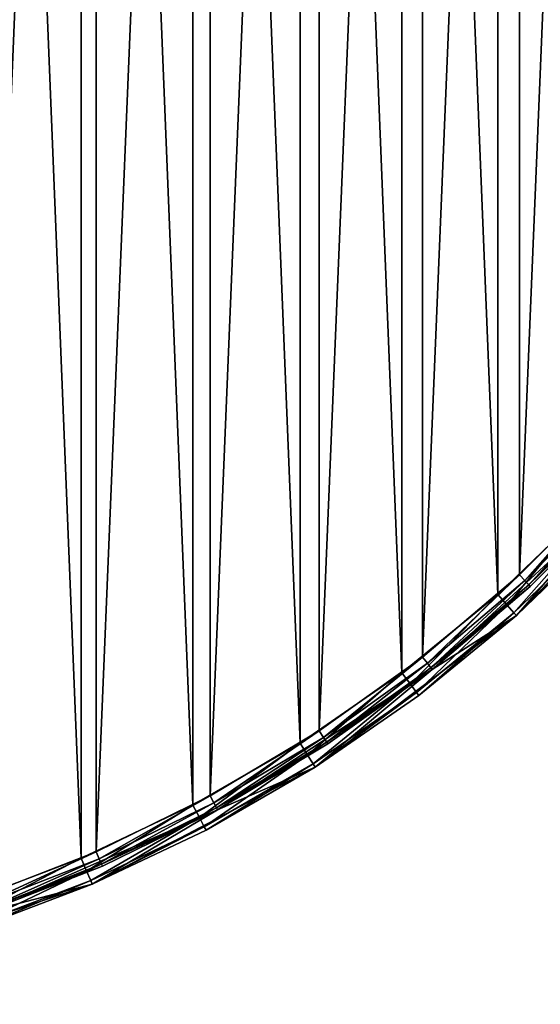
# Model space of a CAD drawing. Header units: millimetres. Extents: x 0 to 200, y 0 to 200.
# Tile 5 of 118: x 134 to 168, y 0 to 63. Entities that reach past the tile are written whole.
import ezdxf

# ---------------------------------------------------------------- set-up
doc = ezdxf.new("R2010")
doc.units = ezdxf.units.MM
doc.header["$LTSCALE"] = 25.4
doc.layers.get('0').update_dxf_attribs({"true_color": 0xff5454})

# ---------------------------------------------------------------- blocks, each defined once
blk = doc.blocks.new('HERMANOS-I-8100.STL')
at = {"color": 250, "true_color": 0x262626}
mesh = blk.add_polyface(dxfattribs=at)
corners = [(355.425, 27.822, 10.05), (352.615, 8.192, 10.05), (352.206, 12.054, 10.05), (355.312, 24.352, 10.05), (360.632, 39.848, 10.05), (361.132, 42.869, 10.05), (368.43, 54.257, 10.05), (369.178, 56.806, 10.05), (378.493, 67.186, 10.05), (379.356, 69.272, 10.05), (390.547, 78.283, 10.05), (391.402, 79.944, 10.05), (404.263, 87.244, 10.05), (405.004, 88.546, 10.05), (419.266, 93.825, 10.05), (419.81, 94.854, 10.05), (435.149, 97.847, 10.05), (435.435, 98.705, 10.05), (451.477, 99.2, 10.05), (451.477, 100, 10.05), (467.518, 98.705, 10.05), (467.804, 97.847, 10.05), (483.143, 94.854, 10.05), (483.687, 93.825, 10.05), (497.949, 88.546, 10.05), (498.691, 87.244, 10.05), (511.551, 79.944, 10.05), (512.406, 78.283, 10.05), (523.597, 69.272, 10.05), (524.46, 67.186, 10.05), (533.775, 56.806, 10.05), (534.523, 54.257, 10.05), (541.822, 42.869, 10.05), (542.321, 39.848, 10.05), (547.528, 27.822, 10.05), (547.641, 24.352, 10.05), (550.747, 12.054, 10.05), (550.338, 8.192, 10.05), (550.338, -8.192, 10.05), (351.558, -4.027, 10.05), (352.615, -8.192, 10.05), (353.497, -20.003, 10.05), (355.312, -24.352, 10.05), (357.975, -35.46, 10.05), (360.632, -39.848, 10.05), (364.874, -50, 10.05), (368.43, -54.257, 10.05), (374.016, -63.245, 10.05), (378.493, -67.186, 10.05), (385.164, -74.851, 10.05), (390.547, -78.283, 10.05), (398.03, -84.519, 10.05), (404.263, -87.244, 10.05), (412.28, -91.998, 10.05), (419.266, -93.825, 10.05), (427.545, -97.094, 10.05), (435.149, -97.847, 10.05), (443.43, -99.676, 10.05), (451.477, -99.2, 10.05), (459.523, -99.676, 10.05), (467.804, -97.847, 10.05), (475.408, -97.094, 10.05), (483.687, -93.825, 10.05), (490.673, -91.998, 10.05), (498.691, -87.244, 10.05), (504.923, -84.519, 10.05), (512.406, -78.283, 10.05), (517.789, -74.851, 10.05), (524.46, -67.186, 10.05), (528.937, -63.245, 10.05), (534.523, -54.257, 10.05), (538.079, -50, 10.05), (542.321, -39.848, 10.05), (544.978, -35.46, 10.05), (547.641, -24.352, 10.05), (549.456, -20.003, 10.05), (551.395, -4.027, 10.05)]
mesh.append_faces([[corners[k] for k in face] for face in [(0, 1, 2), (1, 0, 3), (3, 0, 4), (4, 5, 6), (6, 7, 8), (8, 9, 10), (10, 11, 12), (12, 13, 14), (14, 15, 16), (16, 17, 18), (18, 20, 21), (21, 22, 23), (23, 24, 25), (25, 26, 27), (27, 28, 29), (29, 30, 31), (31, 32, 33), (33, 34, 35), (35, 36, 37), (37, 36, 38), (39, 40, 41), (40, 2, 1), (41, 42, 43), (43, 44, 45), (45, 46, 47), (47, 48, 49), (49, 50, 51), (51, 52, 53), (53, 54, 55), (55, 56, 57), (57, 58, 59), (59, 60, 61), (61, 62, 63), (63, 64, 65), (65, 66, 67), (67, 68, 69), (69, 70, 71), (71, 72, 73), (73, 74, 75), (75, 38, 76), (76, 38, 36)]], dxfattribs={"vtx0": -1, "vtx1": -1, "color": 250})
mesh.append_faces([[corners[k] for k in face] for face in [(4, 0, 5), (6, 5, 7), (8, 7, 9), (10, 9, 11), (12, 11, 13), (14, 13, 15), (16, 15, 17), (18, 17, 19), (18, 19, 20), (21, 20, 22), (23, 22, 24), (25, 24, 26), (27, 26, 28), (29, 28, 30), (31, 30, 32), (33, 32, 34), (35, 34, 36), (40, 39, 2), (41, 40, 42), (43, 42, 44), (45, 44, 46), (47, 46, 48), (49, 48, 50), (51, 50, 52), (53, 52, 54), (55, 54, 56), (57, 56, 58), (59, 58, 60), (61, 60, 62), (63, 62, 64), (65, 64, 66), (67, 66, 68), (69, 68, 70), (71, 70, 72), (73, 72, 74), (75, 74, 38)]], dxfattribs={"vtx0": -1, "vtx2": -1, "color": 250})
mesh = blk.add_polyface(dxfattribs=at)
corners = [(353.612, 8.109, 24.25), (353.612, -8.109, 24.25), (353.277, 0, 24.25), (354.616, 16.163, 24.25), (354.616, -16.163, 24.25), (356.281, 24.107, 24.25), (356.281, -24.107, 24.25), (358.597, 31.885, 24.25), (358.597, -31.885, 24.25), (361.548, 39.446, 24.25), (361.548, -39.446, 24.25), (365.112, 46.738, 24.25), (365.112, -46.738, 24.25), (369.267, 53.71, 24.25), (369.267, -53.71, 24.25), (373.983, 60.316, 24.25), (373.983, -60.316, 24.25), (379.228, 66.509, 24.25), (379.228, -66.509, 24.25), (384.967, 72.248, 24.25), (384.967, -72.248, 24.25), (391.161, 77.494, 24.25), (391.161, -77.494, 24.25), (397.766, 82.21, 24.25), (397.766, -82.21, 24.25), (404.739, 86.364, 24.25), (404.739, -86.364, 24.25), (412.03, 89.929, 24.25), (412.03, -89.929, 24.25), (419.591, 92.879, 24.25), (419.591, -92.879, 24.25), (420.985, 2.285, 24.25), (427.37, 95.195, 24.25), (421.666, 6.804, 24.25), (423.013, 11.171, 24.25), (424.996, 15.289, 24.25), (427.57, 19.065, 24.25), (435.313, 96.861, 24.25), (430.679, 22.415, 24.25), (434.252, 25.264, 24.25), (438.21, 27.549, 24.25), (443.367, 97.865, 24.25), (442.464, 29.219, 24.25), (446.919, 30.236, 24.25), (451.477, 98.2, 24.25), (451.477, 30.577, 24.25), (459.586, 97.865, 24.25), (456.034, 30.236, 24.25), (460.489, 29.219, 24.25), (467.64, 96.861, 24.25), (464.744, 27.549, 24.25), (468.701, 25.264, 24.25), (475.583, 95.195, 24.25), (472.274, 22.415, 24.25), (475.383, 19.065, 24.25), (477.957, 15.289, 24.25), (483.362, 92.879, 24.25), (479.94, 11.171, 24.25), (481.287, 6.804, 24.25), (481.968, 2.285, 24.25), (481.968, -2.285, 24.25), (420.985, -2.285, 24.25), (427.37, -95.195, 24.25), (421.666, -6.804, 24.25), (423.013, -11.171, 24.25), (424.996, -15.289, 24.25), (427.57, -19.065, 24.25), (435.313, -96.861, 24.25), (430.679, -22.415, 24.25), (434.252, -25.264, 24.25), (438.21, -27.549, 24.25), (443.367, -97.865, 24.25), (442.464, -29.219, 24.25), (446.919, -30.236, 24.25), (451.477, -98.2, 24.25), (451.477, -30.577, 24.25), (456.034, -30.236, 24.25), (459.586, -97.865, 24.25), (460.489, -29.219, 24.25), (467.64, -96.861, 24.25), (464.744, -27.549, 24.25), (468.701, -25.264, 24.25), (475.583, -95.195, 24.25), (472.274, -22.415, 24.25), (475.383, -19.065, 24.25), (477.957, -15.289, 24.25), (483.362, -92.879, 24.25), (479.94, -11.171, 24.25), (481.287, -6.804, 24.25), (490.923, 89.929, 24.25), (490.923, -89.929, 24.25), (498.215, 86.364, 24.25), (498.215, -86.364, 24.25), (505.187, 82.21, 24.25), (505.187, -82.21, 24.25), (511.792, 77.494, 24.25), (511.792, -77.494, 24.25), (517.986, 72.248, 24.25), (517.986, -72.248, 24.25), (523.725, 66.509, 24.25), (523.725, -66.509, 24.25), (528.97, 60.316, 24.25), (528.97, -60.316, 24.25), (533.686, 53.71, 24.25), (533.686, -53.71, 24.25), (537.841, 46.738, 24.25), (537.841, -46.738, 24.25), (541.405, 39.446, 24.25), (541.405, -39.446, 24.25), (544.356, 31.885, 24.25), (544.356, -31.885, 24.25), (546.672, 24.107, 24.25), (546.672, -24.107, 24.25), (548.337, 16.163, 24.25), (548.337, -16.163, 24.25), (549.341, 8.109, 24.25), (549.341, -8.109, 24.25), (549.677, 0, 24.25)]
mesh.append_faces([[corners[k] for k in face] for face in [(0, 1, 2), (116, 115, 117)]], dxfattribs={"vtx0": -1, "color": 250})
mesh.append_faces([[corners[k] for k in face] for face in [(1, 3, 4), (4, 5, 6), (6, 7, 8), (8, 9, 10), (10, 11, 12), (12, 13, 14), (14, 15, 16), (16, 17, 18), (18, 19, 20), (20, 21, 22), (22, 23, 24), (24, 25, 26), (26, 27, 28), (28, 29, 30), (31, 32, 33), (33, 32, 34), (34, 32, 35), (35, 32, 36), (36, 37, 38), (38, 37, 39), (39, 37, 40), (40, 41, 42), (42, 41, 43), (43, 44, 45), (45, 46, 47), (47, 46, 48), (48, 49, 50), (50, 49, 51), (51, 52, 53), (53, 52, 54), (54, 52, 55), (55, 56, 57), (57, 56, 58), (58, 56, 59), (59, 56, 60), (30, 61, 62), (61, 30, 31), (62, 66, 67), (67, 70, 71), (71, 73, 74), (74, 76, 77), (77, 78, 79), (79, 81, 82), (82, 85, 86), (86, 89, 90), (90, 91, 92), (92, 93, 94), (94, 95, 96), (96, 97, 98), (98, 99, 100), (100, 101, 102), (102, 103, 104), (104, 105, 106), (106, 107, 108), (108, 109, 110), (110, 111, 112), (112, 113, 114), (114, 115, 116)]], dxfattribs={"vtx0": -1, "vtx1": -1, "color": 250})
mesh.append_faces([[corners[k] for k in face] for face in [(30, 29, 31), (86, 60, 56)]], dxfattribs={"vtx0": -1, "vtx1": -1, "vtx2": -1, "color": 250})
mesh.append_faces([[corners[k] for k in face] for face in [(1, 0, 3), (4, 3, 5), (6, 5, 7), (8, 7, 9), (10, 9, 11), (12, 11, 13), (14, 13, 15), (16, 15, 17), (18, 17, 19), (20, 19, 21), (22, 21, 23), (24, 23, 25), (26, 25, 27), (28, 27, 29), (31, 29, 32), (36, 32, 37), (40, 37, 41), (43, 41, 44), (45, 44, 46), (48, 46, 49), (51, 49, 52), (55, 52, 56), (62, 61, 63), (62, 63, 64), (62, 64, 65), (62, 65, 66), (67, 66, 68), (67, 68, 69), (67, 69, 70), (71, 70, 72), (71, 72, 73), (74, 73, 75), (74, 75, 76), (77, 76, 78), (79, 78, 80), (79, 80, 81), (82, 81, 83), (82, 83, 84), (82, 84, 85), (86, 85, 87), (86, 87, 88), (86, 88, 60), (86, 56, 89), (90, 89, 91), (92, 91, 93), (94, 93, 95), (96, 95, 97), (98, 97, 99), (100, 99, 101), (102, 101, 103), (104, 103, 105), (106, 105, 107), (108, 107, 109), (110, 109, 111), (112, 111, 113), (114, 113, 115)]], dxfattribs={"vtx0": -1, "vtx2": -1, "color": 250})
mesh = blk.add_polyface(dxfattribs=at)
corners = [(353.993, -11.837, 25.05), (353.356, 3.954, 25.05), (353.356, -3.954, 25.05), (353.993, 11.837, 25.05), (355.261, -19.643, 25.05), (355.261, 19.643, 25.05), (357.154, -27.321, 25.05), (357.154, 27.321, 25.05), (359.658, -34.822, 25.05), (359.658, 34.822, 25.05), (362.758, -42.098, 25.05), (362.758, 42.098, 25.05), (366.433, -49.1, 25.05), (366.433, 49.1, 25.05), (370.66, -55.784, 25.05), (370.66, 55.784, 25.05), (375.41, -62.106, 25.05), (375.41, 62.106, 25.05), (380.654, -68.026, 25.05), (380.654, 68.026, 25.05), (386.358, -73.504, 25.05), (386.358, 73.504, 25.05), (392.484, -78.505, 25.05), (392.484, 78.505, 25.05), (398.992, -82.998, 25.05), (398.992, 82.998, 25.05), (405.841, -86.952, 25.05), (405.841, 86.952, 25.05), (412.985, -90.342, 25.05), (412.985, 90.342, 25.05), (420.38, -93.146, 25.05), (420.38, 93.146, 25.05), (420.985, -2.285, 25.05), (427.976, -95.346, 25.05), (421.666, -6.804, 25.05), (423.013, -11.171, 25.05), (424.996, -15.289, 25.05), (427.57, -19.065, 25.05), (430.679, -22.415, 25.05), (435.724, -96.928, 25.05), (434.252, -25.264, 25.05), (438.21, -27.549, 25.05), (443.575, -97.882, 25.05), (442.464, -29.219, 25.05), (446.919, -30.236, 25.05), (451.477, -98.2, 25.05), (451.477, -30.577, 25.05), (459.378, -97.882, 25.05), (456.034, -30.236, 25.05), (460.489, -29.219, 25.05), (467.229, -96.928, 25.05), (464.744, -27.549, 25.05), (468.701, -25.264, 25.05), (474.977, -95.346, 25.05), (472.274, -22.415, 25.05), (475.383, -19.065, 25.05), (482.573, -93.146, 25.05), (477.957, -15.289, 25.05), (479.94, -11.171, 25.05), (481.287, -6.804, 25.05), (481.968, -2.285, 25.05), (481.968, 2.285, 25.05), (420.985, 2.285, 25.05), (427.976, 95.346, 25.05), (421.666, 6.804, 25.05), (423.013, 11.171, 25.05), (424.996, 15.289, 25.05), (427.57, 19.065, 25.05), (430.679, 22.415, 25.05), (435.724, 96.928, 25.05), (434.252, 25.264, 25.05), (438.21, 27.549, 25.05), (443.575, 97.882, 25.05), (442.464, 29.219, 25.05), (446.919, 30.236, 25.05), (451.477, 98.2, 25.05), (451.477, 30.577, 25.05), (456.034, 30.236, 25.05), (459.378, 97.882, 25.05), (460.489, 29.219, 25.05), (467.229, 96.928, 25.05), (464.744, 27.549, 25.05), (468.701, 25.264, 25.05), (474.977, 95.346, 25.05), (472.274, 22.415, 25.05), (475.383, 19.065, 25.05), (482.573, 93.146, 25.05), (477.957, 15.289, 25.05), (479.94, 11.171, 25.05), (481.287, 6.804, 25.05), (489.968, -90.342, 25.05), (489.968, 90.342, 25.05), (497.112, -86.952, 25.05), (497.112, 86.952, 25.05), (503.961, -82.998, 25.05), (503.961, 82.998, 25.05), (510.469, -78.505, 25.05), (510.469, 78.505, 25.05), (516.595, -73.504, 25.05), (516.595, 73.504, 25.05), (522.299, -68.026, 25.05), (522.299, 68.026, 25.05), (527.543, -62.106, 25.05), (527.543, 62.106, 25.05), (532.294, -55.784, 25.05), (532.294, 55.784, 25.05), (536.52, -49.1, 25.05), (536.52, 49.1, 25.05), (540.195, -42.098, 25.05), (540.195, 42.098, 25.05), (543.295, -34.822, 25.05), (543.295, 34.822, 25.05), (545.799, -27.321, 25.05), (545.799, 27.321, 25.05), (547.692, -19.643, 25.05), (547.692, 19.643, 25.05), (548.961, -11.837, 25.05), (548.961, 11.837, 25.05), (549.597, -3.954, 25.05), (549.597, 3.954, 25.05)]
mesh.append_faces([[corners[k] for k in face] for face in [(0, 1, 2), (117, 118, 119)]], dxfattribs={"vtx0": -1, "color": 250})
mesh.append_faces([[corners[k] for k in face] for face in [(1, 0, 3), (3, 4, 5), (5, 6, 7), (7, 8, 9), (9, 10, 11), (11, 12, 13), (13, 14, 15), (15, 16, 17), (17, 18, 19), (19, 20, 21), (21, 22, 23), (23, 24, 25), (25, 26, 27), (27, 28, 29), (29, 30, 31), (32, 33, 34), (34, 33, 35), (35, 33, 36), (36, 33, 37), (37, 33, 38), (38, 39, 40), (40, 39, 41), (41, 42, 43), (43, 42, 44), (44, 45, 46), (46, 47, 48), (48, 47, 49), (49, 50, 51), (51, 50, 52), (52, 53, 54), (54, 53, 55), (55, 56, 57), (57, 56, 58), (58, 56, 59), (59, 56, 60), (60, 56, 61), (31, 62, 63), (62, 31, 32), (63, 68, 69), (69, 71, 72), (72, 74, 75), (75, 77, 78), (78, 79, 80), (80, 82, 83), (83, 85, 86), (86, 90, 91), (91, 92, 93), (93, 94, 95), (95, 96, 97), (97, 98, 99), (99, 100, 101), (101, 102, 103), (103, 104, 105), (105, 106, 107), (107, 108, 109), (109, 110, 111), (111, 112, 113), (113, 114, 115), (115, 116, 117)]], dxfattribs={"vtx0": -1, "vtx1": -1, "color": 250})
mesh.append_faces([[corners[k] for k in face] for face in [(31, 30, 32), (86, 61, 56)]], dxfattribs={"vtx0": -1, "vtx1": -1, "vtx2": -1, "color": 250})
mesh.append_faces([[corners[k] for k in face] for face in [(3, 0, 4), (5, 4, 6), (7, 6, 8), (9, 8, 10), (11, 10, 12), (13, 12, 14), (15, 14, 16), (17, 16, 18), (19, 18, 20), (21, 20, 22), (23, 22, 24), (25, 24, 26), (27, 26, 28), (29, 28, 30), (32, 30, 33), (38, 33, 39), (41, 39, 42), (44, 42, 45), (46, 45, 47), (49, 47, 50), (52, 50, 53), (55, 53, 56), (63, 62, 64), (63, 64, 65), (63, 65, 66), (63, 66, 67), (63, 67, 68), (69, 68, 70), (69, 70, 71), (72, 71, 73), (72, 73, 74), (75, 74, 76), (75, 76, 77), (78, 77, 79), (80, 79, 81), (80, 81, 82), (83, 82, 84), (83, 84, 85), (86, 85, 87), (86, 87, 88), (86, 88, 89), (86, 89, 61), (86, 56, 90), (91, 90, 92), (93, 92, 94), (95, 94, 96), (97, 96, 98), (99, 98, 100), (101, 100, 102), (103, 102, 104), (105, 104, 106), (107, 106, 108), (109, 108, 110), (111, 110, 112), (113, 112, 114), (115, 114, 116), (117, 116, 118)]], dxfattribs={"vtx0": -1, "vtx2": -1, "color": 250})
mesh = blk.add_polyface(dxfattribs=at)
corners = [(528.937, -63.245, 10.05), (523.597, -69.272, 23.25), (517.789, -74.851, 10.05)]
mesh.append_faces([[corners[k] for k in face] for face in [(0, 1, 2)]], dxfattribs={"color": 250})
mesh = blk.add_polyface(dxfattribs=at)
corners = [(523.725, -66.509, 24.25), (518.324, -72.616, 24.116), (517.986, -72.248, 24.25), (524.092, -66.848, 24.116)]
mesh.append_faces([[corners[k] for k in face] for face in [(0, 1, 2), (1, 0, 3)]], dxfattribs={"vtx0": -1, "color": 250})
mesh = blk.add_polyface(dxfattribs=at)
corners = [(518.663, -72.984, 23.25), (524.46, -67.186, 10.05), (512.406, -78.283, 10.05)]
mesh.append_faces([[corners[k] for k in face] for face in [(0, 1, 2)]], dxfattribs={"color": 250})
mesh = blk.add_polyface(dxfattribs=at)
corners = [(524.092, -66.848, 24.116), (518.572, -72.885, 23.75), (518.324, -72.616, 24.116), (524.362, -67.096, 23.75)]
mesh.append_faces([[corners[k] for k in face] for face in [(0, 1, 2), (1, 0, 3)]], dxfattribs={"vtx0": -1, "color": 250})
mesh = blk.add_polyface(dxfattribs=at)
corners = [(518.572, -72.885, 23.75), (524.46, -67.186, 23.25), (518.663, -72.984, 23.25), (524.362, -67.096, 23.75)]
mesh.append_faces([[corners[k] for k in face] for face in [(0, 1, 2), (1, 0, 3)]], dxfattribs={"vtx0": -1, "color": 250})
mesh = blk.add_polyface(dxfattribs=at)
corners = [(524.46, -67.186, 10.05), (518.663, -72.984, 23.25), (524.46, -67.186, 23.25)]
mesh.append_faces([[corners[k] for k in face] for face in [(0, 1, 2)]], dxfattribs={"color": 250})
mesh = blk.add_polyface(dxfattribs=at)
corners = [(517.192, -74.177, 24.809), (522.299, -68.026, 25.05), (516.595, -73.504, 25.05), (522.948, -68.649, 24.809)]
mesh.append_faces([[corners[k] for k in face] for face in [(0, 1, 2), (1, 0, 3)]], dxfattribs={"vtx0": -1, "color": 250})
mesh = blk.add_polyface(dxfattribs=at)
corners = [(517.629, -74.671, 24.15), (522.948, -68.649, 24.809), (517.192, -74.177, 24.809), (523.423, -69.105, 24.15)]
mesh.append_faces([[corners[k] for k in face] for face in [(0, 1, 2), (1, 0, 3)]], dxfattribs={"vtx0": -1, "color": 250})
mesh = blk.add_polyface(dxfattribs=at)
corners = [(523.423, -69.105, 24.15), (517.789, -74.851, 23.25), (523.597, -69.272, 23.25), (517.629, -74.671, 24.15)]
mesh.append_faces([[corners[k] for k in face] for face in [(0, 1, 2), (1, 0, 3)]], dxfattribs={"vtx0": -1, "color": 250})
mesh = blk.add_polyface(dxfattribs=at)
corners = [(517.789, -74.851, 23.25), (517.789, -74.851, 10.05), (523.597, -69.272, 23.25)]
mesh.append_faces([[corners[k] for k in face] for face in [(0, 1, 2)]], dxfattribs={"color": 250})
mesh = blk.add_polyface(dxfattribs=at)
corners = [(517.986, -72.248, 24.25), (512.099, -77.888, 24.116), (511.792, -77.494, 24.25), (518.324, -72.616, 24.116)]
mesh.append_faces([[corners[k] for k in face] for face in [(0, 1, 2), (1, 0, 3)]], dxfattribs={"vtx0": -1, "color": 250})
mesh = blk.add_polyface(dxfattribs=at)
corners = [(518.324, -72.616, 24.116), (512.324, -78.177, 23.75), (512.099, -77.888, 24.116), (518.572, -72.885, 23.75)]
mesh.append_faces([[corners[k] for k in face] for face in [(0, 1, 2), (1, 0, 3)]], dxfattribs={"vtx0": -1, "color": 250})
mesh = blk.add_polyface(dxfattribs=at)
corners = [(512.324, -78.177, 23.75), (518.663, -72.984, 23.25), (512.406, -78.283, 23.25), (518.572, -72.885, 23.75)]
mesh.append_faces([[corners[k] for k in face] for face in [(0, 1, 2), (1, 0, 3)]], dxfattribs={"vtx0": -1, "color": 250})
mesh = blk.add_polyface(dxfattribs=at)
corners = [(511.01, -79.225, 24.809), (516.595, -73.504, 25.05), (510.469, -78.505, 25.05), (517.192, -74.177, 24.809)]
mesh.append_faces([[corners[k] for k in face] for face in [(0, 1, 2), (1, 0, 3)]], dxfattribs={"vtx0": -1, "color": 250})
mesh = blk.add_polyface(dxfattribs=at)
corners = [(518.663, -72.984, 23.25), (512.406, -78.283, 10.05), (512.406, -78.283, 23.25)]
mesh.append_faces([[corners[k] for k in face] for face in [(0, 1, 2)]], dxfattribs={"color": 250})
mesh = blk.add_polyface(dxfattribs=at)
corners = [(511.406, -79.751, 24.15), (517.192, -74.177, 24.809), (511.01, -79.225, 24.809), (517.629, -74.671, 24.15)]
mesh.append_faces([[corners[k] for k in face] for face in [(0, 1, 2), (1, 0, 3)]], dxfattribs={"vtx0": -1, "color": 250})
mesh = blk.add_polyface(dxfattribs=at)
corners = [(517.629, -74.671, 24.15), (511.551, -79.944, 23.25), (517.789, -74.851, 23.25), (511.406, -79.751, 24.15)]
mesh.append_faces([[corners[k] for k in face] for face in [(0, 1, 2), (1, 0, 3)]], dxfattribs={"vtx0": -1, "color": 250})
mesh = blk.add_polyface(dxfattribs=at)
corners = [(511.551, -79.944, 23.25), (504.923, -84.519, 10.05), (517.789, -74.851, 10.05)]
mesh.append_faces([[corners[k] for k in face] for face in [(0, 1, 2)]], dxfattribs={"color": 250})
mesh = blk.add_polyface(dxfattribs=at)
corners = [(511.551, -79.944, 23.25), (517.789, -74.851, 10.05), (517.789, -74.851, 23.25)]
mesh.append_faces([[corners[k] for k in face] for face in [(0, 1, 2)]], dxfattribs={"color": 250})
mesh = blk.add_polyface(dxfattribs=at)
corners = [(511.792, -77.494, 24.25), (505.46, -82.628, 24.116), (505.187, -82.21, 24.25), (512.099, -77.888, 24.116)]
mesh.append_faces([[corners[k] for k in face] for face in [(0, 1, 2), (1, 0, 3)]], dxfattribs={"vtx0": -1, "color": 250})
mesh = blk.add_polyface(dxfattribs=at)
corners = [(512.099, -77.888, 24.116), (505.661, -82.935, 23.75), (505.46, -82.628, 24.116), (512.324, -78.177, 23.75)]
mesh.append_faces([[corners[k] for k in face] for face in [(0, 1, 2), (1, 0, 3)]], dxfattribs={"vtx0": -1, "color": 250})
mesh = blk.add_polyface(dxfattribs=at)
corners = [(498.691, -87.244, 23.25), (512.406, -78.283, 10.05), (498.691, -87.244, 10.05)]
mesh.append_faces([[corners[k] for k in face] for face in [(0, 1, 2)]], dxfattribs={"color": 250})
mesh = blk.add_polyface(dxfattribs=at)
corners = [(505.734, -83.047, 23.25), (512.406, -78.283, 10.05), (498.691, -87.244, 23.25)]
mesh.append_faces([[corners[k] for k in face] for face in [(0, 1, 2)]], dxfattribs={"color": 250})
mesh = blk.add_polyface(dxfattribs=at)
corners = [(504.442, -83.758, 24.809), (510.469, -78.505, 25.05), (503.961, -82.998, 25.05), (511.01, -79.225, 24.809)]
mesh.append_faces([[corners[k] for k in face] for face in [(0, 1, 2), (1, 0, 3)]], dxfattribs={"vtx0": -1, "color": 250})
mesh = blk.add_polyface(dxfattribs=at)
corners = [(505.661, -82.935, 23.75), (512.406, -78.283, 23.25), (505.734, -83.047, 23.25), (512.324, -78.177, 23.75)]
mesh.append_faces([[corners[k] for k in face] for face in [(0, 1, 2), (1, 0, 3)]], dxfattribs={"vtx0": -1, "color": 250})
mesh = blk.add_polyface(dxfattribs=at)
corners = [(512.406, -78.283, 23.25), (512.406, -78.283, 10.05), (505.734, -83.047, 23.25)]
mesh.append_faces([[corners[k] for k in face] for face in [(0, 1, 2)]], dxfattribs={"color": 250})
mesh = blk.add_polyface(dxfattribs=at)
corners = [(504.794, -84.315, 24.15), (511.01, -79.225, 24.809), (504.442, -83.758, 24.809), (511.406, -79.751, 24.15)]
mesh.append_faces([[corners[k] for k in face] for face in [(0, 1, 2), (1, 0, 3)]], dxfattribs={"vtx0": -1, "color": 250})
mesh = blk.add_polyface(dxfattribs=at)
corners = [(511.406, -79.751, 24.15), (504.923, -84.519, 23.25), (511.551, -79.944, 23.25), (504.794, -84.315, 24.15)]
mesh.append_faces([[corners[k] for k in face] for face in [(0, 1, 2), (1, 0, 3)]], dxfattribs={"vtx0": -1, "color": 250})
mesh = blk.add_polyface(dxfattribs=at)
corners = [(504.923, -84.519, 23.25), (504.923, -84.519, 10.05), (511.551, -79.944, 23.25)]
mesh.append_faces([[corners[k] for k in face] for face in [(0, 1, 2)]], dxfattribs={"color": 250})
mesh = blk.add_polyface(dxfattribs=at)
corners = [(505.187, -82.21, 24.25), (498.453, -86.804, 24.116), (498.215, -86.364, 24.25), (505.46, -82.628, 24.116)]
mesh.append_faces([[corners[k] for k in face] for face in [(0, 1, 2), (1, 0, 3)]], dxfattribs={"vtx0": -1, "color": 250})
mesh = blk.add_polyface(dxfattribs=at)
corners = [(497.531, -87.749, 24.809), (503.961, -82.998, 25.05), (497.112, -86.952, 25.05), (504.442, -83.758, 24.809)]
mesh.append_faces([[corners[k] for k in face] for face in [(0, 1, 2), (1, 0, 3)]], dxfattribs={"vtx0": -1, "color": 250})
mesh = blk.add_polyface(dxfattribs=at)
corners = [(505.46, -82.628, 24.116), (498.627, -87.126, 23.75), (498.453, -86.804, 24.116), (505.661, -82.935, 23.75)]
mesh.append_faces([[corners[k] for k in face] for face in [(0, 1, 2), (1, 0, 3)]], dxfattribs={"vtx0": -1, "color": 250})
mesh = blk.add_polyface(dxfattribs=at)
corners = [(498.627, -87.126, 23.75), (505.734, -83.047, 23.25), (498.691, -87.244, 23.25), (505.661, -82.935, 23.75)]
mesh.append_faces([[corners[k] for k in face] for face in [(0, 1, 2), (1, 0, 3)]], dxfattribs={"vtx0": -1, "color": 250})
mesh = blk.add_polyface(dxfattribs=at)
corners = [(497.837, -88.332, 24.15), (504.442, -83.758, 24.809), (497.531, -87.749, 24.809), (504.794, -84.315, 24.15)]
mesh.append_faces([[corners[k] for k in face] for face in [(0, 1, 2), (1, 0, 3)]], dxfattribs={"vtx0": -1, "color": 250})
mesh = blk.add_polyface(dxfattribs=at)
corners = [(497.949, -88.546, 23.25), (490.673, -91.998, 10.05), (504.923, -84.519, 10.05)]
mesh.append_faces([[corners[k] for k in face] for face in [(0, 1, 2)]], dxfattribs={"color": 250})
mesh = blk.add_polyface(dxfattribs=at)
corners = [(504.794, -84.315, 24.15), (497.949, -88.546, 23.25), (504.923, -84.519, 23.25), (497.837, -88.332, 24.15)]
mesh.append_faces([[corners[k] for k in face] for face in [(0, 1, 2), (1, 0, 3)]], dxfattribs={"vtx0": -1, "color": 250})
mesh = blk.add_polyface(dxfattribs=at)
corners = [(497.949, -88.546, 23.25), (504.923, -84.519, 10.05), (504.923, -84.519, 23.25)]
mesh.append_faces([[corners[k] for k in face] for face in [(0, 1, 2)]], dxfattribs={"color": 250})
mesh = blk.add_polyface(dxfattribs=at)
corners = [(498.215, -86.364, 24.25), (491.124, -90.387, 24.116), (490.923, -89.929, 24.25), (498.453, -86.804, 24.116)]
mesh.append_faces([[corners[k] for k in face] for face in [(0, 1, 2), (1, 0, 3)]], dxfattribs={"vtx0": -1, "color": 250})
mesh = blk.add_polyface(dxfattribs=at)
corners = [(491.325, -90.845, 23.25), (498.691, -87.244, 10.05), (483.687, -93.825, 23.25)]
mesh.append_faces([[corners[k] for k in face] for face in [(0, 1, 2)]], dxfattribs={"color": 250})
mesh = blk.add_polyface(dxfattribs=at)
corners = [(483.687, -93.825, 23.25), (498.691, -87.244, 10.05), (483.687, -93.825, 10.05)]
mesh.append_faces([[corners[k] for k in face] for face in [(0, 1, 2)]], dxfattribs={"color": 250})
mesh = blk.add_polyface(dxfattribs=at)
corners = [(490.32, -91.17, 24.809), (497.112, -86.952, 25.05), (489.968, -90.342, 25.05), (497.531, -87.749, 24.809)]
mesh.append_faces([[corners[k] for k in face] for face in [(0, 1, 2), (1, 0, 3)]], dxfattribs={"vtx0": -1, "color": 250})
mesh = blk.add_polyface(dxfattribs=at)
corners = [(498.453, -86.804, 24.116), (491.271, -90.722, 23.75), (491.124, -90.387, 24.116), (498.627, -87.126, 23.75)]
mesh.append_faces([[corners[k] for k in face] for face in [(0, 1, 2), (1, 0, 3)]], dxfattribs={"vtx0": -1, "color": 250})
mesh = blk.add_polyface(dxfattribs=at)
corners = [(491.271, -90.722, 23.75), (498.691, -87.244, 23.25), (491.325, -90.845, 23.25), (498.627, -87.126, 23.75)]
mesh.append_faces([[corners[k] for k in face] for face in [(0, 1, 2), (1, 0, 3)]], dxfattribs={"vtx0": -1, "color": 250})
mesh = blk.add_polyface(dxfattribs=at)
corners = [(498.691, -87.244, 23.25), (498.691, -87.244, 10.05), (491.325, -90.845, 23.25)]
mesh.append_faces([[corners[k] for k in face] for face in [(0, 1, 2)]], dxfattribs={"color": 250})
mesh = blk.add_polyface(dxfattribs=at)
corners = [(490.579, -91.776, 24.15), (497.531, -87.749, 24.809), (490.32, -91.17, 24.809), (497.837, -88.332, 24.15)]
mesh.append_faces([[corners[k] for k in face] for face in [(0, 1, 2), (1, 0, 3)]], dxfattribs={"vtx0": -1, "color": 250})
mesh = blk.add_polyface(dxfattribs=at)
corners = [(497.837, -88.332, 24.15), (490.673, -91.998, 23.25), (497.949, -88.546, 23.25), (490.579, -91.776, 24.15)]
mesh.append_faces([[corners[k] for k in face] for face in [(0, 1, 2), (1, 0, 3)]], dxfattribs={"vtx0": -1, "color": 250})
mesh = blk.add_polyface(dxfattribs=at)
corners = [(490.673, -91.998, 23.25), (490.673, -91.998, 10.05), (497.949, -88.546, 23.25)]
mesh.append_faces([[corners[k] for k in face] for face in [(0, 1, 2)]], dxfattribs={"color": 250})
mesh = blk.add_polyface(dxfattribs=at)
corners = [(490.923, -89.929, 24.25), (483.524, -93.352, 24.116), (483.362, -92.879, 24.25), (491.124, -90.387, 24.116)]
mesh.append_faces([[corners[k] for k in face] for face in [(0, 1, 2), (1, 0, 3)]], dxfattribs={"vtx0": -1, "color": 250})
mesh = blk.add_polyface(dxfattribs=at)
corners = [(482.858, -94, 24.809), (489.968, -90.342, 25.05), (482.573, -93.146, 25.05), (490.32, -91.17, 24.809)]
mesh.append_faces([[corners[k] for k in face] for face in [(0, 1, 2), (1, 0, 3)]], dxfattribs={"vtx0": -1, "color": 250})
mesh = blk.add_polyface(dxfattribs=at)
corners = [(491.124, -90.387, 24.116), (483.643, -93.698, 23.75), (483.524, -93.352, 24.116), (491.271, -90.722, 23.75)]
mesh.append_faces([[corners[k] for k in face] for face in [(0, 1, 2), (1, 0, 3)]], dxfattribs={"vtx0": -1, "color": 250})
mesh = blk.add_polyface(dxfattribs=at)
corners = [(483.067, -94.625, 24.15), (490.32, -91.17, 24.809), (482.858, -94, 24.809), (490.579, -91.776, 24.15)]
mesh.append_faces([[corners[k] for k in face] for face in [(0, 1, 2), (1, 0, 3)]], dxfattribs={"vtx0": -1, "color": 250})
mesh = blk.add_polyface(dxfattribs=at)
corners = [(483.643, -93.698, 23.75), (491.325, -90.845, 23.25), (483.687, -93.825, 23.25), (491.271, -90.722, 23.75)]
mesh.append_faces([[corners[k] for k in face] for face in [(0, 1, 2), (1, 0, 3)]], dxfattribs={"vtx0": -1, "color": 250})
mesh = blk.add_polyface(dxfattribs=at)
corners = [(490.579, -91.776, 24.15), (483.143, -94.854, 23.25), (490.673, -91.998, 23.25), (483.067, -94.625, 24.15)]
mesh.append_faces([[corners[k] for k in face] for face in [(0, 1, 2), (1, 0, 3)]], dxfattribs={"vtx0": -1, "color": 250})
mesh = blk.add_polyface(dxfattribs=at)
corners = [(483.143, -94.854, 23.25), (475.408, -97.094, 10.05), (490.673, -91.998, 10.05)]
mesh.append_faces([[corners[k] for k in face] for face in [(0, 1, 2)]], dxfattribs={"color": 250})
mesh = blk.add_polyface(dxfattribs=at)
corners = [(483.143, -94.854, 23.25), (490.673, -91.998, 10.05), (490.673, -91.998, 23.25)]
mesh.append_faces([[corners[k] for k in face] for face in [(0, 1, 2)]], dxfattribs={"color": 250})

msp = doc.modelspace()

# ---------------------------------------------------------------- block references
at = {"color": 0}
msp.add_blockref('HERMANOS-I-8100.STL', (-351.558, 100, -10.05), dxfattribs=at)

doc.saveas('drawing.dxf')
